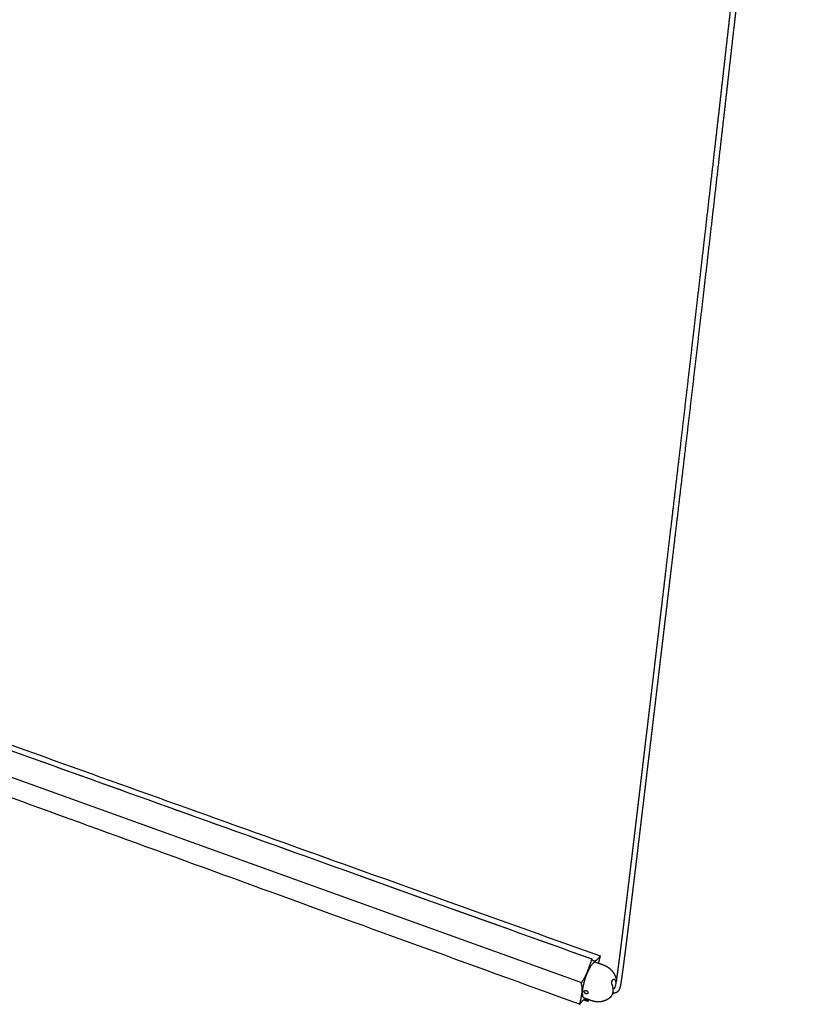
# Model space of a CAD drawing. Header units: millimetres. Extents: x 1595 to 3188, y 3622 to 5415.
# Tile 13 of 15: x 2945 to 3182, y 4818 to 5117. Entities that reach past the tile are written whole.
import ezdxf

# ---------------------------------------------------------------- set-up
doc = ezdxf.new("R2010")
doc.units = ezdxf.units.MM
doc.layers.add('Layer 01', color=7, linetype='Continuous')
doc.layers.add('Make2D$Visible$Curvas', color=7, linetype='Continuous')

msp = doc.modelspace()

# ---------------------------------------------------------------- linework, layer by layer
at = {"layer": 'Layer 01'}
msp.add_line((2752.5, 4955.47), (3114.74, 4825.06), dxfattribs=at)
at = {"layer": 'Make2D$Visible$Curvas', "color": 7, "lineweight": -3}
for points, weights, degree, knots in [([(3124.78, 4823.39), (3124.79, 4823.4), (3124.79, 4823.4), (3124.79, 4823.41), (3124.8, 4823.42), (3124.81, 4823.43), (3124.81, 4823.44), (3124.82, 4823.45), (3124.83, 4823.46), (3124.83, 4823.47), (3124.84, 4823.49), (3124.85, 4823.5), (3124.86, 4823.51), (3124.86, 4823.53), (3124.87, 4823.54), (3124.88, 4823.56), (3124.89, 4823.58), (3124.89, 4823.59), (3124.9, 4823.61), (3124.91, 4823.63), (3124.92, 4823.64), (3124.93, 4823.66), (3124.93, 4823.67), (3124.93, 4823.68), (3124.94, 4823.69), (3124.94, 4823.7), (3124.95, 4823.71), (3124.95, 4823.72), (3124.96, 4823.73), (3124.96, 4823.74), (3124.96, 4823.75), (3124.97, 4823.76), (3124.97, 4823.76), (3124.97, 4823.77), (3124.98, 4823.78), (3124.98, 4823.79), (3124.98, 4823.8), (3124.99, 4823.81), (3124.99, 4823.82), (3124.99, 4823.83), (3125, 4823.85), (3125.01, 4823.88), (3125.02, 4823.91), (3125.02, 4823.92), (3125.03, 4823.94), (3125.03, 4823.95), (3125.04, 4823.97), (3125.04, 4823.99), (3125.05, 4824.01), (3125.05, 4824.03), (3125.06, 4824.05), (3125.06, 4824.08), (3125.07, 4824.1), (3125.07, 4824.13), (3125.08, 4824.15), (3125.09, 4824.18), (3125.09, 4824.21), (3125.1, 4824.24), (3125.11, 4824.27), (3125.11, 4824.3), (3125.12, 4824.33), (3125.13, 4824.37), (3125.13, 4824.41), (3125.14, 4824.44), (3125.15, 4824.48), (3125.16, 4824.52), (3125.16, 4824.56), (3125.17, 4824.61), (3125.18, 4824.65), (3125.19, 4824.7), (3125.2, 4824.75), (3125.21, 4824.8), (3125.21, 4824.85), (3125.22, 4824.9), (3125.23, 4824.96), (3125.24, 4825.01), (3125.25, 4825.07), (3125.26, 4825.13), (3125.27, 4825.19), (3125.28, 4825.26), (3125.29, 4825.33), (3125.3, 4825.39), (3125.32, 4825.46), (3125.33, 4825.54), (3125.34, 4825.61), (3125.35, 4825.68), (3125.36, 4825.76), (3125.37, 4825.84), (3125.39, 4825.92), (3125.4, 4826.01), (3125.41, 4826.09), (3125.44, 4826.28), (3125.47, 4826.47), (3125.5, 4826.66), (3125.53, 4826.87), (3125.56, 4827.09), (3125.59, 4827.31), (3125.62, 4827.55), (3125.66, 4827.8), (3125.69, 4828.05), (3125.73, 4828.33), (3125.77, 4828.61), (3125.8, 4828.89), (3125.85, 4829.21), (3125.89, 4829.52), (3125.93, 4829.84), (3125.98, 4830.19), (3126.02, 4830.55), (3126.07, 4830.9), (3126.12, 4831.3), (3126.17, 4831.69), (3126.22, 4832.08), (3126.28, 4832.52), (3126.34, 4832.96), (3126.39, 4833.39), (3126.45, 4833.87), (3126.51, 4834.36), (3126.57, 4834.84), (3126.64, 4835.37), (3126.71, 4835.89), (3126.77, 4836.42), (3126.85, 4837), (3126.92, 4837.58), (3126.99, 4838.16), (3127.07, 4838.79), (3127.15, 4839.42), (3127.23, 4840.05), (3127.31, 4840.73), (3127.39, 4841.42), (3127.48, 4842.1), (3127.57, 4842.85), (3127.66, 4843.59), (3127.75, 4844.33), (3127.85, 4845.13), (3127.95, 4845.94), (3128.05, 4846.74), (3128.15, 4847.6), (3128.26, 4848.47), (3128.36, 4849.33), (3128.47, 4850.26), (3128.59, 4851.19), (3128.7, 4852.12), (3128.82, 4853.12), (3128.94, 4854.12), (3129.06, 4855.11), (3129.19, 4856.18), (3129.32, 4857.25), (3129.45, 4858.32), (3129.59, 4859.46), (3129.72, 4860.6), (3129.86, 4861.75), (3130.01, 4862.97), (3130.15, 4864.18), (3130.3, 4865.4), (3130.45, 4866.7), (3130.61, 4868), (3130.77, 4869.3), (3130.93, 4870.68), (3131.1, 4872.06), (3131.26, 4873.44), (3131.44, 4874.91), (3131.61, 4876.38), (3131.79, 4877.85), (3131.97, 4879.4), (3132.16, 4880.96), (3132.34, 4882.52), (3132.54, 4884.16), (3132.74, 4885.81), (3132.93, 4887.47), (3133.14, 4889.21), (3133.35, 4890.95), (3133.55, 4892.7), (3133.77, 4894.55), (3133.99, 4896.39), (3134.21, 4898.24), (3134.44, 4900.19), (3134.67, 4902.13), (3134.91, 4904.09), (3135.15, 4906.14), (3135.39, 4908.2), (3135.64, 4910.26), (3135.89, 4912.42), (3136.15, 4914.59), (3136.41, 4916.76), (3136.67, 4918.99), (3136.94, 4921.23), (3137.2, 4923.47), (3137.48, 4925.79), (3137.75, 4928.11), (3138.02, 4930.43), (3138.31, 4932.86), (3138.6, 4935.28), (3138.88, 4937.72), (3139.18, 4940.25), (3139.48, 4942.78), (3139.78, 4945.32), (3140.09, 4947.95), (3140.4, 4950.58), (3140.71, 4953.22), (3141.36, 4958.77), (3142.02, 4964.34), (3142.68, 4969.94), (3143.37, 4975.87), (3144.07, 4981.83), (3144.77, 4987.82), (3145.5, 4994.12), (3146.24, 5000.45), (3146.98, 5006.82), (3148.55, 5020.37), (3150.14, 5034.07), (3151.73, 5047.93), (3152.57, 5055.23), (3153.41, 5062.56), (3154.25, 5069.94), (3155.12, 5077.53), (3155.99, 5085.16), (3156.86, 5092.84), (3157.75, 5100.69), (3158.64, 5108.6), (3159.53, 5116.55), (3159.98, 5120.59), (3160.44, 5124.63), (3160.89, 5128.69), (3161.35, 5132.78), (3161.81, 5136.89), (3162.27, 5141.01), (3162.73, 5145.15), (3163.19, 5149.31), (3163.66, 5153.49), (3164.12, 5157.69), (3164.59, 5161.9), (3165.05, 5166.12), (3165.52, 5170.37), (3165.99, 5174.63), (3166.46, 5178.91), (3166.93, 5183.2), (3167.4, 5187.5), (3167.87, 5191.82), (3168.35, 5196.15), (3168.82, 5200.49), (3169.29, 5204.85), (3169.76, 5209.21), (3170.24, 5213.59), (3170.71, 5217.99), (3171.19, 5222.38), (3171.66, 5226.8), (3172.14, 5231.22), (3172.61, 5235.64), (3173.08, 5240.08), (3173.56, 5244.53), (3174.03, 5248.98), (3174.5, 5253.44), (3174.98, 5257.91), (3175.45, 5262.37), (3175.92, 5266.85), (3176.39, 5271.34), (3176.86, 5275.81), (3177.33, 5280.3), (3177.8, 5284.8), (3178.26, 5289.28), (3178.73, 5293.77), (3179.19, 5298.28), (3179.64, 5302.64), (3180.09, 5307.02), (3180.54, 5311.41)], [3039.52556687, 3039.5066831, 3039.48789789, 3039.46929866, 3039.43066983, 3039.39273648, 3039.35555457, 3039.31649523, 3039.27787795, 3039.2402296, 3039.20062737, 3039.16186239, 3039.12367986, 3039.08349817, 3039.04410585, 3039.00518893, 3038.96433137, 3038.92365598, 3038.8840635, 3038.84234799, 3038.80145611, 3038.76090628, 3038.73995098, 3038.71920567, 3038.69862106, 3038.67824793, 3038.65649906, 3038.63526265, 3038.613725, 3038.59241336, 3038.56979159, 3038.54688411, 3038.52384663, 3038.50049137, 3038.47593802, 3038.4513596, 3038.42686542, 3038.4004494, 3038.37450401, 3038.34871455, 3038.28772322, 3038.23038608, 3038.17319713, 3038.13949039, 3038.10542723, 3038.07288782, 3038.03587666, 3038.00027336, 3037.96450796, 3037.92443919, 3037.88437054, 3037.84536421, 3037.80120961, 3037.7573644, 3037.714332, 3037.66612811, 3037.61844733, 3037.57128559, 3037.51855259, 3037.46634464, 3037.41457233, 3037.35708905, 3037.30004457, 3037.24341239, 3037.18063531, 3037.11826776, 3037.05629614, 3036.98754674, 3036.91920296, 3036.85119132, 3036.7764485, 3036.70202408, 3036.62789059, 3036.54680429, 3036.46600712, 3036.38548033, 3036.29754571, 3036.20988275, 3036.12245582, 3036.02734047, 3035.93247556, 3035.83785638, 3035.73482938, 3035.63204758, 3035.52946472, 3035.41872256, 3035.30815887, 3035.19776787, 3035.0785327, 3034.9595128, 3034.84068603, 3034.57486427, 3034.30977439, 3034.04525946, 3033.74175777, 3033.438851, 3033.13642971, 3032.79144115, 3032.447041, 3032.10311607, 3031.71385124, 3031.32506692, 3030.93666503, 3030.50031618, 3030.06439272, 3029.62880844, 3029.14206225, 3028.65575082, 3028.16979751, 3027.62930322, 3027.08917265, 3026.54933162, 3025.952955, 3025.35688988, 3024.76107489, 3024.1049112, 3023.4490852, 3022.79353748, 3022.07503731, 3021.35681477, 3020.63881735, 3019.85469622, 3019.07085121, 3018.28723378, 3017.43476058, 3016.58250869, 3015.73043367, 3014.80653167, 3013.88288694, 3012.95945942, 3011.96044918, 3010.96168531, 3009.96312986, 3008.88678392, 3007.81060929, 3006.73457157, 3005.57772701, 3004.4210771, 3003.26459008, 3002.02394944, 3000.78351398, 2999.54325421, 2998.21569937, 2996.88833055, 2995.56112029, 2994.14388072, 2992.72679717, 2991.30984419, 2989.79990867, 2988.29012877, 2986.78048086, 2985.17473783, 2983.56914538, 2981.96368145, 2980.25916372, 2978.55478306, 2976.85051887, 2975.04420016, 2973.23801666, 2971.43194911, 2969.52071527, 2967.60961782, 2965.69863875, 2963.67948613, 2961.66045148, 2959.64151787, 2957.51150072, 2955.38160915, 2953.25182732, 2951.00767652, 2948.76364335, 2946.51971287, 2944.15875835, 2941.79789646, 2939.43711324, 2936.95608038, 2934.47517243, 2931.994376, 2929.39022157, 2926.78614098, 2924.18212269, 2921.4523072, 2918.72258998, 2915.99295577, 2913.19444622, 2910.39605136, 2907.5977846, 2904.70943806, 2901.82117321, 2898.93301345, 2895.93047592, 2892.92807295, 2889.92582271, 2886.81394023, 2883.70221486, 2880.59066385, 2877.37419844, 2874.15792641, 2870.94186451, 2864.21367598, 2857.4864225, 2850.76022532, 2843.67087616, 2836.58268116, 2829.49575853, 2822.08373548, 2814.6731037, 2807.26398518, 2791.62112504, 2775.98502723, 2760.35683475, 2752.20630977, 2744.05791808, 2735.91183616, 2727.59169676, 2719.27399449, 2710.9589347, 2702.50745308, 2694.05863585, 2685.61272639, 2681.35058158, 2677.08921006, 2672.82864691, 2668.54773792, 2664.26761755, 2659.98832321, 2655.69428686, 2651.40104027, 2647.10862434, 2642.80562634, 2638.50355462, 2634.20245402, 2629.89489855, 2625.58827027, 2621.28261774, 2616.97624524, 2612.67081175, 2608.3663704, 2604.06545329, 2599.7655659, 2595.46676626, 2591.17613404, 2586.88657921, 2582.59816511, 2578.32261434, 2574.04817515, 2569.77491651, 2565.5193831, 2561.26504881, 2557.01198928, 2552.78080343, 2548.55086087, 2544.32224403, 2540.12086939, 2535.92078359, 2531.72207683, 2527.55475159, 2523.3888172, 2519.22437253, 2515.0960723, 2510.96920837, 2506.84388877, 2502.86531534, 2498.88818117, 2494.91259603], 3, [0, 0, 0, 0, 0.069248, 0.069248, 0.069248, 0.213018, 0.213018, 0.213018, 0.364445, 0.364445, 0.364445, 0.523004, 0.523004, 0.523004, 0.689829, 0.689829, 0.689829, 0.866059, 0.866059, 0.866059, 1.050436, 1.050436, 1.050436, 1.145875, 1.145875, 1.145875, 1.242003, 1.242003, 1.242003, 1.336493, 1.336493, 1.336493, 1.43328, 1.43328, 1.43328, 1.535287, 1.535287, 1.535287, 1.645053, 1.645053, 1.645053, 1.902531, 1.902531, 1.902531, 2.057912, 2.057912, 2.057912, 2.230997, 2.230997, 2.230997, 2.427668, 2.427668, 2.427668, 2.649604, 2.649604, 2.649604, 2.897406, 2.897406, 2.897406, 3.174042, 3.174042, 3.174042, 3.48084, 3.48084, 3.48084, 3.820526, 3.820526, 3.820526, 4.196831, 4.196831, 4.196831, 4.610083, 4.610083, 4.610083, 5.061965, 5.061965, 5.061965, 5.555266, 5.555266, 5.555266, 6.091728, 6.091728, 6.091728, 6.675584, 6.675584, 6.675584, 7.305838, 7.305838, 7.305838, 7.986495, 7.986495, 7.986495, 9.508648, 9.508648, 9.508648, 11.254978, 11.254978, 11.254978, 13.246824, 13.246824, 13.246824, 15.500914, 15.500914, 15.500914, 18.033301, 18.033301, 18.033301, 20.862927, 20.862927, 20.862927, 24.009851, 24.009851, 24.009851, 27.486442, 27.486442, 27.486442, 31.315111, 31.315111, 31.315111, 35.511293, 35.511293, 35.511293, 40.093907, 40.093907, 40.093907, 45.079282, 45.079282, 45.079282, 50.484934, 50.484934, 50.484934, 56.332725, 56.332725, 56.332725, 62.636113, 62.636113, 62.636113, 69.413085, 69.413085, 69.413085, 76.683074, 76.683074, 76.683074, 84.464561, 84.464561, 84.464561, 92.77388, 92.77388, 92.77388, 101.628541, 101.628541, 101.628541, 111.046844, 111.046844, 111.046844, 121.046264, 121.046264, 121.046264, 131.644508, 131.644508, 131.644508, 142.859848, 142.859848, 142.859848, 154.71004, 154.71004, 154.71004, 167.212234, 167.212234, 167.212234, 180.385724, 180.385724, 180.385724, 194.246293, 194.246293, 194.246293, 208.81284, 208.81284, 208.81284, 224.103728, 224.103728, 224.103728, 240.133444, 240.133444, 240.133444, 256.567422, 256.567422, 256.567422, 273.530336, 273.530336, 273.530336, 291.16513, 291.16513, 291.16513, 309.443928, 309.443928, 309.443928, 328.33909, 328.33909, 328.33909, 367.868805, 367.868805, 367.868805, 409.532717, 409.532717, 409.532717, 453.107962, 453.107962, 453.107962, 545.108381, 545.108381, 545.108381, 593.089135, 593.089135, 593.089135, 642.095043, 642.095043, 642.095043, 691.905076, 691.905076, 691.905076, 717.041187, 717.041187, 717.041187, 742.2972, 742.2972, 742.2972, 767.640485, 767.640485, 767.640485, 793.046211, 793.046211, 793.046211, 818.489746, 818.489746, 818.489746, 843.937697, 843.937697, 843.937697, 869.364943, 869.364943, 869.364943, 894.743794, 894.743794, 894.743794, 920.046581, 920.046581, 920.046581, 945.244414, 945.244414, 945.244414, 970.312569, 970.312569, 970.312569, 995.219338, 995.219338, 995.219338, 1019.939953, 1019.939953, 1019.939953, 1044.445948, 1044.445948, 1044.445948, 1068.080256, 1068.080256, 1068.080256, 1068.080256]), ([(3182.19, 5310.82), (3181.75, 5306.58), (3181.32, 5302.36), (3180.88, 5298.14), (3180.41, 5293.63), (3179.94, 5289.14), (3179.47, 5284.66), (3179, 5280.16), (3178.53, 5275.67), (3178.06, 5271.2), (3177.58, 5266.7), (3177.11, 5262.23), (3176.64, 5257.76), (3176.16, 5253.29), (3175.68, 5248.83), (3175.21, 5244.38), (3174.73, 5239.93), (3174.26, 5235.49), (3173.78, 5231.07), (3173.3, 5226.64), (3172.82, 5222.23), (3172.35, 5217.83), (3171.87, 5213.44), (3171.39, 5209.06), (3170.92, 5204.69), (3170.44, 5200.33), (3169.97, 5195.99), (3169.49, 5191.66), (3169.02, 5187.34), (3168.54, 5183.03), (3168.07, 5178.74), (3167.6, 5174.47), (3167.12, 5170.21), (3166.65, 5165.96), (3166.18, 5161.73), (3165.72, 5157.52), (3165.25, 5153.32), (3164.78, 5149.15), (3164.32, 5144.99), (3163.85, 5140.84), (3163.39, 5136.72), (3162.93, 5132.61), (3162.47, 5128.52), (3162.01, 5124.46), (3161.56, 5120.41), (3161.1, 5116.38), (3160.2, 5108.42), (3159.3, 5100.52), (3158.41, 5092.66), (3157.53, 5084.98), (3156.66, 5077.35), (3155.79, 5069.77), (3154.94, 5062.38), (3154.1, 5055.05), (3153.26, 5047.75), (3151.66, 5033.89), (3150.06, 5020.18), (3148.48, 5006.63), (3147.74, 5000.26), (3146.99, 4993.93), (3146.25, 4987.63), (3145.55, 4981.64), (3144.85, 4975.68), (3144.15, 4969.75), (3143.49, 4964.15), (3142.83, 4958.58), (3142.18, 4953.03), (3141.86, 4950.39), (3141.55, 4947.75), (3141.24, 4945.12), (3140.94, 4942.58), (3140.64, 4940.05), (3140.34, 4937.52), (3140.05, 4935.09), (3139.76, 4932.66), (3139.47, 4930.24), (3139.2, 4927.91), (3138.92, 4925.59), (3138.65, 4923.27), (3138.38, 4921.03), (3138.11, 4918.8), (3137.85, 4916.57), (3137.59, 4914.39), (3137.33, 4912.23), (3137.07, 4910.06), (3136.83, 4908), (3136.58, 4905.94), (3136.34, 4903.89), (3136.11, 4901.94), (3135.87, 4899.99), (3135.64, 4898.04), (3135.42, 4896.19), (3135.2, 4894.35), (3134.98, 4892.5), (3134.77, 4890.76), (3134.56, 4889.01), (3134.35, 4887.27), (3134.16, 4885.61), (3133.96, 4883.97), (3133.76, 4882.32), (3133.58, 4880.76), (3133.39, 4879.2), (3133.2, 4877.65), (3133.03, 4876.18), (3132.85, 4874.71), (3132.67, 4873.24), (3132.51, 4871.86), (3132.34, 4870.48), (3132.18, 4869.1), (3132.02, 4867.8), (3131.86, 4866.5), (3131.71, 4865.2), (3131.56, 4863.98), (3131.41, 4862.76), (3131.27, 4861.55), (3131.13, 4860.4), (3130.99, 4859.26), (3130.85, 4858.12), (3130.72, 4857.05), (3130.59, 4855.98), (3130.46, 4854.91), (3130.34, 4853.91), (3130.22, 4852.91), (3130.1, 4851.92), (3129.99, 4850.99), (3129.87, 4850.06), (3129.76, 4849.13), (3129.65, 4848.26), (3129.55, 4847.4), (3129.44, 4846.53), (3129.34, 4845.73), (3129.24, 4844.93), (3129.15, 4844.13), (3129.05, 4843.38), (3128.96, 4842.64), (3128.87, 4841.9), (3128.79, 4841.21), (3128.7, 4840.53), (3128.62, 4839.84), (3128.54, 4839.21), (3128.46, 4838.58), (3128.38, 4837.95), (3128.31, 4837.37), (3128.24, 4836.79), (3128.16, 4836.21), (3128.1, 4835.68), (3128.03, 4835.15), (3127.96, 4834.63), (3127.9, 4834.14), (3127.84, 4833.66), (3127.78, 4833.18), (3127.72, 4832.74), (3127.67, 4832.31), (3127.61, 4831.87), (3127.56, 4831.47), (3127.51, 4831.08), (3127.45, 4830.68), (3127.41, 4830.33), (3127.36, 4829.97), (3127.31, 4829.62), (3127.27, 4829.3), (3127.23, 4828.98), (3127.19, 4828.67), (3127.15, 4828.39), (3127.11, 4828.1), (3127.07, 4827.82), (3127.04, 4827.57), (3127, 4827.32), (3126.97, 4827.07), (3126.94, 4826.86), (3126.91, 4826.64), (3126.87, 4826.42), (3126.85, 4826.23), (3126.82, 4826.04), (3126.79, 4825.85), (3126.78, 4825.76), (3126.76, 4825.68), (3126.75, 4825.59), (3126.74, 4825.51), (3126.73, 4825.43), (3126.71, 4825.35), (3126.7, 4825.28), (3126.69, 4825.21), (3126.68, 4825.14), (3126.67, 4825.07), (3126.66, 4825), (3126.65, 4824.93), (3126.64, 4824.87), (3126.63, 4824.81), (3126.62, 4824.75), (3126.61, 4824.69), (3126.6, 4824.63), (3126.59, 4824.57), (3126.58, 4824.52), (3126.57, 4824.47), (3126.56, 4824.42), (3126.55, 4824.37), (3126.54, 4824.32), (3126.53, 4824.27), (3126.52, 4824.23), (3126.51, 4824.18), (3126.51, 4824.14), (3126.5, 4824.1), (3126.49, 4824.06), (3126.48, 4824.02), (3126.47, 4823.98), (3126.47, 4823.94), (3126.46, 4823.91), (3126.45, 4823.87), (3126.44, 4823.84), (3126.44, 4823.81), (3126.43, 4823.77), (3126.42, 4823.74), (3126.41, 4823.71), (3126.41, 4823.68), (3126.4, 4823.66), (3126.39, 4823.63), (3126.39, 4823.6), (3126.38, 4823.57), (3126.37, 4823.55), (3126.37, 4823.52), (3126.36, 4823.5), (3126.35, 4823.48), (3126.34, 4823.43), (3126.33, 4823.39), (3126.31, 4823.35), (3126.3, 4823.33), (3126.3, 4823.31), (3126.29, 4823.29), (3126.28, 4823.27), (3126.28, 4823.25), (3126.27, 4823.23), (3126.26, 4823.22), (3126.26, 4823.2), (3126.25, 4823.18), (3126.24, 4823.17), (3126.24, 4823.15), (3126.23, 4823.14), (3126.23, 4823.13), (3126.22, 4823.11), (3126.21, 4823.1), (3126.21, 4823.09), (3126.2, 4823.07), (3126.2, 4823.06), (3126.19, 4823.04), (3126.17, 4823.01), (3126.16, 4822.98), (3126.15, 4822.96), (3126.14, 4822.93), (3126.12, 4822.91), (3126.11, 4822.88), (3126.1, 4822.86), (3126.09, 4822.83), (3126.07, 4822.81), (3126.06, 4822.78), (3126.04, 4822.76), (3126.03, 4822.73), (3126.02, 4822.71), (3126, 4822.68), (3125.99, 4822.66), (3125.97, 4822.63), (3125.95, 4822.61), (3125.95, 4822.6), (3125.94, 4822.58), (3125.93, 4822.57)], [2494.88993285, 2498.72928346, 2502.57008267, 2506.41223201, 2510.53765342, 2514.66462698, 2518.79304502, 2522.95757968, 2527.12361126, 2531.29104119, 2535.48982722, 2539.68999878, 2543.89146613, 2548.12015243, 2552.3501706, 2556.58143829, 2560.83455836, 2565.08895869, 2569.34456404, 2573.6178751, 2577.89237186, 2582.16798552, 2586.45644458, 2590.74604909, 2595.03673596, 2599.33557377, 2603.63550372, 2607.93646797, 2612.24094129, 2616.54641073, 2620.85282348, 2625.15850228, 2629.46516068, 2633.7727501, 2638.07387177, 2642.37596803, 2646.67899429, 2650.97142661, 2655.26469277, 2659.5587521, 2663.83805847, 2668.11819395, 2672.39912114, 2676.65969234, 2680.92107475, 2685.18323354, 2693.62914408, 2702.07797206, 2710.52947478, 2718.84452439, 2727.162225, 2735.48237204, 2743.62843448, 2751.77681462, 2759.92733661, 2775.55545644, 2791.19150889, 2806.83435443, 2814.24343615, 2821.6540389, 2829.06604117, 2836.15292381, 2843.24108771, 2850.33041511, 2857.05657042, 2863.78379286, 2870.51196165, 2873.7280053, 2876.94426249, 2880.16071658, 2883.2722499, 2886.38396142, 2889.49583396, 2892.49806713, 2895.50045737, 2898.50298656, 2901.39112965, 2904.27938388, 2907.16772595, 2909.96597954, 2912.76436466, 2915.56286792, 2918.29249752, 2921.02220559, 2923.75200743, 2926.35601845, 2928.960088, 2931.56422751, 2934.04501617, 2936.52591176, 2939.00692765, 2941.36770188, 2943.72854972, 2946.0894851, 2948.33340541, 2950.57742275, 2952.82155194, 2954.95132224, 2957.08119587, 2959.21118863, 2961.23010921, 2963.24912363, 2965.26824871, 2967.17921307, 2969.09028765, 2971.00149038, 2972.80754135, 2974.61369901, 2976.41998253, 2978.12422805, 2979.82857951, 2981.53305741, 2983.13850032, 2984.74405974, 2986.34975762, 2987.85938189, 2989.36912437, 2990.87900864, 2992.29593501, 2993.71297615, 2995.1301574, 2996.45733771, 2997.78465843, 2999.11214679, 3000.35237286, 3001.59275354, 3002.83331823, 3003.98976732, 3005.14635481, 3006.30311243, 3007.37910749, 3008.45521064, 3009.53145647, 3010.52996366, 3011.52864627, 3012.52754106, 3013.45091418, 3014.37446468, 3015.29823337, 3016.15024716, 3017.00239087, 3017.85470871, 3018.63825659, 3019.4219767, 3020.20591672, 3020.92383579, 3021.64191216, 3022.36019936, 3023.01565791, 3023.67131546, 3024.32722834, 3024.92294283, 3025.51880637, 3026.11488524, 3026.65461209, 3027.19451027, 3027.73464738, 3028.22047051, 3028.7065017, 3029.19281992, 3029.6282581, 3030.06384811, 3030.49967728, 3030.88791357, 3031.27629665, 3031.66492295, 3032.00865946, 3032.35257806, 3032.69678134, 3032.99899449, 3033.3012966, 3033.60382049, 3033.86810622, 3034.13247082, 3034.39703823, 3034.51559802, 3034.63419163, 3034.75283704, 3034.862922, 3034.97298718, 3035.08306725, 3035.1853138, 3035.28757492, 3035.38984851, 3035.48409495, 3035.57833343, 3035.67260589, 3035.75962775, 3035.84661485, 3035.93358322, 3036.01365424, 3036.09366983, 3036.17366628, 3036.24730347, 3036.32084524, 3036.3943273, 3036.46177399, 3036.5291551, 3036.59646583, 3036.65781313, 3036.71903791, 3036.78020376, 3036.83616081, 3036.89191726, 3036.94753953, 3036.99853575, 3037.04933482, 3037.09995204, 3037.14625247, 3037.19225727, 3037.23809159, 3037.28023737, 3037.32205247, 3037.3635713, 3037.40152404, 3037.43929385, 3037.47678222, 3037.51117304, 3037.54429104, 3037.57807321, 3037.60923939, 3037.64083351, 3037.67145355, 3037.72595288, 3037.77813937, 3037.83111509, 3037.85471756, 3037.87821493, 3037.90157567, 3037.92349569, 3037.94569313, 3037.96789396, 3037.98849304, 3038.00969151, 3038.03097811, 3038.05055085, 3038.07099506, 3038.09191335, 3038.1116554, 3038.13118066, 3038.15191585, 3038.17207779, 3038.19207781, 3038.21192218, 3038.25133563, 3038.29015445, 3038.32898937, 3038.36739879, 3038.40574748, 3038.4435162, 3038.48090476, 3038.5177222, 3038.5545384, 3038.59114099, 3038.62707687, 3038.66296422, 3038.69888267, 3038.73455073, 3038.76980321, 3038.805093, 3038.83985519, 3038.87440063, 3038.88971376, 3038.90549243, 3038.9217048], 3, [162.188777, 162.188777, 162.188777, 162.188777, 185.014203, 185.014203, 185.014203, 209.522471, 209.522471, 209.522471, 234.245228, 234.245228, 234.245228, 259.15402, 259.15402, 259.15402, 284.224088, 284.224088, 284.224088, 309.423732, 309.423732, 309.423732, 334.728234, 334.728234, 334.728234, 360.108712, 360.108712, 360.108712, 385.537503, 385.537503, 385.537503, 410.986921, 410.986921, 410.986921, 436.431852, 436.431852, 436.431852, 461.838905, 461.838905, 461.838905, 487.183454, 487.183454, 487.183454, 512.440671, 512.440671, 512.440671, 537.577928, 537.577928, 537.577928, 587.390094, 587.390094, 587.390094, 636.397937, 636.397937, 636.397937, 684.380445, 684.380445, 684.380445, 776.383872, 776.383872, 776.383872, 819.960383, 819.960383, 819.960383, 861.625402, 861.625402, 861.625402, 901.156062, 901.156062, 901.156062, 920.051632, 920.051632, 920.051632, 938.33079, 938.33079, 938.33079, 955.965895, 955.965895, 955.965895, 972.929066, 972.929066, 972.929066, 989.363247, 989.363247, 989.363247, 1005.393169, 1005.393169, 1005.393169, 1020.684283, 1020.684283, 1020.684283, 1035.251077, 1035.251077, 1035.251077, 1049.111917, 1049.111917, 1049.111917, 1062.285703, 1062.285703, 1062.285703, 1074.788223, 1074.788223, 1074.788223, 1086.638773, 1086.638773, 1086.638773, 1097.854508, 1097.854508, 1097.854508, 1108.453189, 1108.453189, 1108.453189, 1118.453093, 1118.453093, 1118.453093, 1127.871933, 1127.871933, 1127.871933, 1136.727191, 1136.727191, 1136.727191, 1145.037177, 1145.037177, 1145.037177, 1152.81941, 1152.81941, 1152.81941, 1160.090235, 1160.090235, 1160.090235, 1166.868149, 1166.868149, 1166.868149, 1173.172601, 1173.172601, 1173.172601, 1179.021599, 1179.021599, 1179.021599, 1184.428624, 1184.428624, 1184.428624, 1189.415568, 1189.415568, 1189.415568, 1193.999983, 1193.999983, 1193.999983, 1198.198246, 1198.198246, 1198.198246, 1202.029328, 1202.029328, 1202.029328, 1205.508734, 1205.508734, 1205.508734, 1208.658967, 1208.658967, 1208.658967, 1211.492502, 1211.492502, 1211.492502, 1214.029546, 1214.029546, 1214.029546, 1216.28923, 1216.28923, 1216.28923, 1218.287851, 1218.287851, 1218.287851, 1220.042457, 1220.042457, 1220.042457, 1221.574848, 1221.574848, 1221.574848, 1222.261523, 1222.261523, 1222.261523, 1222.898515, 1222.898515, 1222.898515, 1223.489961, 1223.489961, 1223.489961, 1224.034948, 1224.034948, 1224.034948, 1224.537883, 1224.537883, 1224.537883, 1225.000674, 1225.000674, 1225.000674, 1225.426332, 1225.426332, 1225.426332, 1225.816766, 1225.816766, 1225.816766, 1226.172483, 1226.172483, 1226.172483, 1226.497559, 1226.497559, 1226.497559, 1226.79509, 1226.79509, 1226.79509, 1227.066691, 1227.066691, 1227.066691, 1227.315764, 1227.315764, 1227.315764, 1227.542989, 1227.542989, 1227.542989, 1227.749964, 1227.749964, 1227.749964, 1227.943231, 1227.943231, 1227.943231, 1228.283383, 1228.283383, 1228.283383, 1228.435842, 1228.435842, 1228.435842, 1228.578836, 1228.578836, 1228.578836, 1228.711757, 1228.711757, 1228.711757, 1228.834143, 1228.834143, 1228.834143, 1228.948214, 1228.948214, 1228.948214, 1229.060059, 1229.060059, 1229.060059, 1229.28166, 1229.28166, 1229.28166, 1229.501607, 1229.501607, 1229.501607, 1229.718615, 1229.718615, 1229.718615, 1229.9344, 1229.9344, 1229.9344, 1230.150806, 1230.150806, 1230.150806, 1230.367187, 1230.367187, 1230.367187, 1230.466198, 1230.466198, 1230.466198, 1230.466198]), ([(3119.08, 4831.19), (3118.14, 4831.53), (3116.68, 4828.45), (3115.23, 4825.36), (3115, 4822.52)], [3048.83501235, 2551.04754473, 3038.56984751, 2545.00660383, 3038.70361387], 2, [9.62499, 9.62499, 9.62499, 22.876653, 22.876653, 36.128316, 36.128316, 36.128316]), ([(3117.87, 4832.21), (3117.84, 4832.22), (3117.8, 4832.14), (3117.75, 4832.06), (3117.72, 4831.95)], [3039.23368906, 2742.83513423, 3038.86284594, 2742.54977886, 3038.71860031], 2, [-0.8903326, -0.8903326, -0.8903326, -0.4451663, -0.4451663, 0, 0, 0]), ([(3121.45, 4830.34), (3121.95, 4830.16), (3122.43, 4829.91), (3122.86, 4829.6), (3123.34, 4829.27), (3123.76, 4828.86), (3124.11, 4828.4), (3124.31, 4828.15), (3124.49, 4827.88), (3124.81, 4827.29), (3124.95, 4826.96), (3125.06, 4826.63), (3125.18, 4826.25), (3125.27, 4825.86), (3125.32, 4825.47)], [3046.56169567, 3046.37032707, 3046.1600363, 3045.93682606, 3045.69515446, 3045.44094358, 3045.18268809, 3045.03926088, 3044.89529607, 3044.59596957, 3044.44141725, 3044.29055471, 3044.1204124, 3043.95625468, 3043.80054641], 3, [0, 0, 0, 0, 3.194375, 3.194375, 3.194375, 6.654651, 6.654651, 6.654651, 8.574498, 8.574498, 10.673119, 10.673119, 10.673119, 13.044139, 13.044139, 13.044139, 13.044139]), ([(3114.74, 4825.06), (3114.68, 4824.98), (3114.64, 4824.84), (3114.61, 4824.71), (3114.63, 4824.65)], [3032.39800591, 2625.9462075, 3032.19824638, 2625.97521385, 3032.44824638], 2, [-1.047198, -1.047198, -1.047198, -0.523599, -0.523599, 0, 0, 0]), ([(3124.04, 4824.34), (3124.02, 4824.39), (3124, 4824.44), (3123.97, 4824.56), (3123.96, 4824.62), (3123.94, 4824.74), (3123.93, 4824.8), (3123.93, 4824.92), (3123.92, 4824.99), (3123.93, 4825.17), (3123.94, 4825.3), (3123.99, 4825.46), (3124.01, 4825.51), (3124.05, 4825.61), (3124.07, 4825.65), (3124.1, 4825.68)], [3036.61497196, 3036.5796451, 3036.55261274, 3036.5148534, 3036.50417722, 3036.50039055, 3036.50706457, 3036.53824157, 3036.5629701, 3036.66267625, 3036.76563292, 3036.96520643, 3037.04035329, 3037.20024313, 3037.28558206, 3037.37663693], 3, [0, 0, 0, 0, 0.37557, 0.37557, 0.75114, 0.75114, 1.12671, 1.12671, 1.502279, 1.502279, 2.253419, 2.253419, 2.628989, 2.628989, 3.004559, 3.004559, 3.004559, 3.004559]), ([(3124.27, 4825.94), (3124.3, 4825.97), (3124.32, 4826), (3124.36, 4826.03), (3124.37, 4826.04), (3124.38, 4826.05)], [3038.05163693, 3038.14971809, 3038.25145411, 3038.39331342, 3038.43405329, 3038.47481496], 3, [0, 0, 0, 0, 0.3758382, 0.3758382, 0.5271614, 0.5271614, 0.5271614, 0.5271614]), ([(3124.31, 4823.26), (3124.32, 4823.26), (3124.32, 4823.26), (3124.32, 4823.26), (3124.34, 4823.26), (3124.36, 4823.26), (3124.38, 4823.26), (3124.4, 4823.26), (3124.42, 4823.25), (3124.43, 4823.25), (3124.45, 4823.25), (3124.47, 4823.25), (3124.48, 4823.25), (3124.5, 4823.25), (3124.51, 4823.26), (3124.53, 4823.26), (3124.54, 4823.26), (3124.55, 4823.26), (3124.56, 4823.26), (3124.57, 4823.26), (3124.58, 4823.26), (3124.59, 4823.26), (3124.6, 4823.27), (3124.61, 4823.27), (3124.62, 4823.27), (3124.62, 4823.27), (3124.63, 4823.27), (3124.64, 4823.27), (3124.64, 4823.28), (3124.65, 4823.28), (3124.65, 4823.28), (3124.66, 4823.28), (3124.66, 4823.28), (3124.67, 4823.28), (3124.67, 4823.28), (3124.67, 4823.28), (3124.67, 4823.28), (3124.67, 4823.28), (3124.67, 4823.28), (3124.67, 4823.29), (3124.68, 4823.29), (3124.68, 4823.29), (3124.68, 4823.29), (3124.69, 4823.29), (3124.69, 4823.29), (3124.69, 4823.3), (3124.69, 4823.3), (3124.7, 4823.3), (3124.7, 4823.3), (3124.7, 4823.31), (3124.71, 4823.31), (3124.71, 4823.31), (3124.71, 4823.31), (3124.72, 4823.32), (3124.72, 4823.32), (3124.73, 4823.32), (3124.73, 4823.33), (3124.73, 4823.33), (3124.74, 4823.34), (3124.74, 4823.34), (3124.75, 4823.35), (3124.75, 4823.35), (3124.76, 4823.36), (3124.76, 4823.37), (3124.77, 4823.37), (3124.77, 4823.38), (3124.78, 4823.39), (3124.78, 4823.39), (3124.78, 4823.39)], [3041.48935616, 3041.48498086, 3041.48060192, 3041.47622233, 3041.44290163, 3041.40881171, 3041.37408703, 3041.34163693, 3041.3089684, 3041.27479321, 3041.24294212, 3041.20947293, 3041.17592297, 3041.14416147, 3041.1120051, 3041.07881575, 3041.04767776, 3041.0159032, 3040.98325886, 3040.95215899, 3040.92035433, 3040.88797885, 3040.8569514, 3040.82550166, 3040.79353798, 3040.7624346, 3040.73131015, 3040.69945342, 3040.66811847, 3040.63663314, 3040.6047827, 3040.57846263, 3040.55214476, 3040.52561194, 3040.52255682, 3040.51971342, 3040.51440907, 3040.5117355, 3040.50906156, 3040.47702417, 3040.4450872, 3040.41296109, 3040.38086074, 3040.34701529, 3040.31489427, 3040.28138475, 3040.24812858, 3040.2148503, 3040.18084333, 3040.14710536, 3040.11346216, 3040.07892607, 3040.04488234, 3040.01070203, 3039.97548532, 3039.94041274, 3039.90594382, 3039.86961207, 3039.83455951, 3039.79903588, 3039.76257124, 3039.72575365, 3039.69038855, 3039.65291026, 3039.61681129, 3039.58064946, 3039.56213965, 3039.54374859, 3039.52556687], 3, [4.062859, 4.062859, 4.062859, 4.062859, 4.082794, 4.082794, 4.082794, 4.232993, 4.232993, 4.232993, 4.371939, 4.371939, 4.371939, 4.504185, 4.504185, 4.504185, 4.627392, 4.627392, 4.627392, 4.743299, 4.743299, 4.743299, 4.854049, 4.854049, 4.854049, 4.960002, 4.960002, 4.960002, 5.062535, 5.062535, 5.062535, 5.163868, 5.163868, 5.163868, 5.247505, 5.247505, 5.247505, 5.256144, 5.256144, 5.26492, 5.26492, 5.26492, 5.365858, 5.365858, 5.365858, 5.468503, 5.468503, 5.468503, 5.573667, 5.573667, 5.573667, 5.680702, 5.680702, 5.680702, 5.790427, 5.790427, 5.790427, 5.904261, 5.904261, 5.904261, 6.022665, 6.022665, 6.022665, 6.146885, 6.146885, 6.146885, 6.275827, 6.275827, 6.275827, 6.342504, 6.342504, 6.342504, 6.342504]), ([(3124.38, 4826.05), (3124.4, 4826.06), (3124.42, 4826.06), (3124.47, 4826.08), (3124.5, 4826.08), (3124.56, 4826.07), (3124.59, 4826.06), (3124.68, 4826.01), (3124.74, 4825.96), (3124.84, 4825.81), (3124.89, 4825.72), (3124.93, 4825.61)], [3038.47481496, 3038.53529216, 3038.59581732, 3038.75781655, 3038.85784206, 3039.04874945, 3039.14072846, 3039.40655524, 3039.55952571, 3039.81924335, 3039.91919885, 3039.98997196], 3, [0.527161, 0.527161, 0.527161, 0.527161, 0.751676, 0.751676, 1.127515, 1.127515, 1.503353, 1.503353, 2.255029, 2.255029, 3.006706, 3.006706, 3.006706, 3.006706]), ([(3115.56, 4822.32), (3115.56, 4822.35), (3115.57, 4822.38), (3115.59, 4822.44), (3115.6, 4822.46), (3115.62, 4822.49)], [3038.162348, 3038.1215423, 3038.07722309, 3037.98611441, 3037.93914546, 3037.89047448], 3, [0, 0, 0, 0, 0.2469029, 0.2469029, 0.4919669, 0.4919669, 0.4919669, 0.4919669]), ([(3116.64, 4821.75), (3116.64, 4821.75), (3116.64, 4821.75), (3116.61, 4821.7), (3116.56, 4821.67), (3116.45, 4821.62), (3116.39, 4821.61), (3116.25, 4821.62), (3116.18, 4821.63), (3116.03, 4821.69), (3115.95, 4821.72), (3115.82, 4821.82), (3115.76, 4821.87), (3115.66, 4821.99), (3115.62, 4822.06), (3115.57, 4822.19), (3115.56, 4822.26), (3115.56, 4822.32)], [3037.36558384, 3037.3666142, 3037.36764527, 3037.4755951, 3037.59225606, 3037.82056807, 3037.93361876, 3038.13688298, 3038.22612428, 3038.36905659, 3038.42015743, 3038.47880089, 3038.4856478, 3038.45674139, 3038.42066597, 3038.31477878, 3038.24394012, 3038.162348], 3, [0.489622, 0.489622, 0.489622, 0.489622, 0.494393, 0.494393, 0.988786, 0.988786, 1.483179, 1.483179, 1.977572, 1.977572, 2.471965, 2.471965, 2.966358, 2.966358, 3.460751, 3.460751, 3.955144, 3.955144, 3.955144, 3.955144]), ([(3115.62, 4822.49), (3115.62, 4822.49), (3115.62, 4822.49), (3115.66, 4822.54), (3115.7, 4822.58), (3115.82, 4822.63), (3115.89, 4822.65), (3116, 4822.65), (3116.03, 4822.64), (3116.11, 4822.63), (3116.14, 4822.62), (3116.26, 4822.58), (3116.33, 4822.54), (3116.46, 4822.44), (3116.52, 4822.38), (3116.61, 4822.25), (3116.65, 4822.18), (3116.69, 4822.04), (3116.7, 4821.97), (3116.7, 4821.91)], [3037.89047448, 3037.89010925, 3037.88974393, 3037.79125461, 3037.6894062, 3037.48515196, 3037.38637, 3037.24813262, 3037.20444396, 3037.12159701, 3037.08230715, 3036.97634754, 3036.9187202, 3036.84137209, 3036.82088362, 3036.82295499, 3036.84538667, 3036.93291904, 3036.99716013, 3037.07981624], 3, [0.491967, 0.491967, 0.491967, 0.491967, 0.493806, 0.493806, 0.987612, 0.987612, 1.481418, 1.481418, 1.728321, 1.728321, 1.975223, 1.975223, 2.469029, 2.469029, 2.962835, 2.962835, 3.456641, 3.456641, 3.950447, 3.950447, 3.950447, 3.950447]), ([(3123.54, 4820.62), (3123.47, 4820.55), (3123.4, 4820.49), (3122.93, 4820.11), (3122.5, 4819.84), (3122.04, 4819.64), (3122.01, 4819.63), (3121.99, 4819.62), (3121.96, 4819.61), (3121.58, 4819.45), (3121.18, 4819.33), (3120.39, 4819.19), (3120.01, 4819.16), (3119.62, 4819.17), (3119.3, 4819.18), (3118.97, 4819.22), (3118.38, 4819.34), (3118.11, 4819.42), (3117.85, 4819.51)], [3042.45517159, 3042.44889553, 3042.44375225, 3042.41906383, 3042.42913204, 3042.46968985, 3042.47205377, 3042.47452091, 3042.47709035, 3042.51316208, 3042.5693593, 3042.71492773, 3042.80140897, 3042.9027755, 3042.98751901, 3043.08233066, 3043.27490692, 3043.36997848, 3043.47063517], 3, [2.517354, 2.517354, 2.517354, 2.517354, 3.112678, 3.112678, 6.191391, 6.191391, 6.191391, 6.370588, 6.370588, 6.370588, 8.888515, 8.888515, 11.236414, 11.236414, 11.236414, 13.197889, 13.197889, 14.873856, 14.873856, 14.873856, 14.873856]), ([(3123.54, 4820.62), (3123.54, 4820.62), (3123.54, 4820.62), (3123.55, 4820.63), (3123.58, 4820.65), (3123.64, 4820.74), (3123.69, 4820.8), (3123.74, 4820.87)], [3042.45517159, 3042.44992725, 3042.44468262, 3042.19617165, 3041.96748238, 3041.54138152, 3041.35514784, 3041.19578354], 3, [1.487146, 1.487146, 1.487146, 1.487146, 1.503353, 1.503353, 2.255029, 2.255029, 3.006706, 3.006706, 3.006706, 3.006706]), ([(3124.41, 4821.85), (3124.39, 4821.82), (3124.37, 4821.79), (3124.31, 4821.72), (3124.27, 4821.67), (3124.16, 4821.52), (3124.09, 4821.42), (3124.03, 4821.32), (3124.02, 4821.32), (3124.02, 4821.31)], [3044.98597358, 3045.0081478, 3045.02625101, 3045.06237165, 3045.07361898, 3045.0717422, 3045.02256756, 3044.92228427, 3044.91997501, 3044.91763776], 3, [0.891471, 0.891471, 0.891471, 0.891471, 1.12671, 1.12671, 1.502279, 1.502279, 2.253419, 2.253419, 2.270902, 2.270902, 2.270902, 2.270902]), ([(3125.93, 4822.57), (3125.92, 4822.56), (3125.91, 4822.55), (3125.9, 4822.53), (3125.89, 4822.51), (3125.87, 4822.49), (3125.85, 4822.46), (3125.83, 4822.44), (3125.81, 4822.42), (3125.79, 4822.39), (3125.77, 4822.37), (3125.75, 4822.35), (3125.72, 4822.32), (3125.7, 4822.3), (3125.68, 4822.28), (3125.66, 4822.26), (3125.63, 4822.24), (3125.61, 4822.22), (3125.58, 4822.2), (3125.56, 4822.18), (3125.53, 4822.16), (3125.5, 4822.14), (3125.48, 4822.12), (3125.45, 4822.1), (3125.42, 4822.08), (3125.39, 4822.07), (3125.36, 4822.05), (3125.33, 4822.03), (3125.3, 4822.02), (3125.27, 4822.01), (3125.24, 4821.99), (3125.24, 4821.99), (3125.23, 4821.99), (3125.23, 4821.99), (3125.2, 4821.98), (3125.17, 4821.96), (3125.15, 4821.95), (3125.11, 4821.94), (3125.08, 4821.93), (3125.05, 4821.92), (3125.02, 4821.91), (3124.98, 4821.91), (3124.95, 4821.9), (3124.92, 4821.89), (3124.89, 4821.88), (3124.85, 4821.88), (3124.82, 4821.87), (3124.78, 4821.87), (3124.75, 4821.87), (3124.72, 4821.86), (3124.68, 4821.86), (3124.65, 4821.86), (3124.61, 4821.85), (3124.58, 4821.85), (3124.55, 4821.85), (3124.51, 4821.85), (3124.48, 4821.85), (3124.44, 4821.85), (3124.41, 4821.85), (3124.37, 4821.85), (3124.34, 4821.86), (3124.3, 4821.86), (3124.27, 4821.86), (3124.23, 4821.86)], [3038.9217048, 3038.94028402, 3038.95881995, 3038.97724039, 3039.01140347, 3039.0440955, 3039.07750704, 3039.11126215, 3039.14579355, 3039.17899452, 3039.21245463, 3039.2448449, 3039.27805986, 3039.31142532, 3039.34500018, 3039.37784001, 3039.41085485, 3039.44381249, 3039.47706006, 3039.5106529, 3039.54332747, 3039.57656574, 3039.61004666, 3039.64522724, 3039.67896316, 3039.71271512, 3039.74579995, 3039.78006332, 3039.81420595, 3039.8488919, 3039.88327239, 3039.8879187, 3039.89286909, 3039.89812497, 3039.9277474, 3039.95753633, 3039.98749812, 3040.02233401, 3040.0581653, 3040.09358175, 3040.12886333, 3040.16388632, 3040.19972313, 3040.23557141, 3040.27190673, 3040.30805876, 3040.34429231, 3040.38110221, 3040.41779041, 3040.45440863, 3040.49106492, 3040.52809121, 3040.56535259, 3040.60228193, 3040.63953994, 3040.67706521, 3040.71569747, 3040.75343196, 3040.79127239, 3040.82805746, 3040.86600694, 3040.90361068, 3040.94109775, 3040.97838074], 3, [0, 0, 0, 0, 0.11698, 0.11698, 0.11698, 0.333001, 0.333001, 0.333001, 0.553038, 0.553038, 0.553038, 0.773061, 0.773061, 0.773061, 0.995294, 0.995294, 0.995294, 1.218175, 1.218175, 1.218175, 1.442984, 1.442984, 1.442984, 1.671314, 1.671314, 1.671314, 1.897613, 1.897613, 1.897613, 2.12427, 2.12427, 2.12427, 2.156825, 2.156825, 2.156825, 2.351403, 2.351403, 2.351403, 2.578281, 2.578281, 2.578281, 2.803143, 2.803143, 2.803143, 3.028893, 3.028893, 3.028893, 3.255181, 3.255181, 3.255181, 3.480509, 3.480509, 3.480509, 3.70709, 3.70709, 3.70709, 3.93681, 3.93681, 3.93681, 4.164674, 4.164674, 4.164674, 4.39183, 4.39183, 4.39183, 4.39183]), ([(3116.68, 4819.41), (3116.7, 4819.35), (3116.76, 4819.44), (3116.81, 4819.52), (3116.85, 4819.65)], [3055.28910838, 2646.15998694, 3055.73886791, 2646.53498694, 3055.93862744], 2, [-1.047198, -1.047198, -1.047198, -0.523599, -0.523599, 0, 0, 0])]:
    msp.add_rational_spline(points, weights, degree=degree, knots=knots, dxfattribs=at)
for points, weights, degree in [([(2756.02, 4962), (3117.87, 4832.21)], [2928.76184949, 2595.89797058], 1), ([(3117.92, 4832.1), (2756.12, 4961.89)], [3039.75089159, 3429.46232329], 1), ([(2759.82, 4962.22), (3120.41, 4833.09)], [2941.38757026, 2608.5138439], 1), ([(3114.14, 4818.45), (2752.87, 4949.75)], [2596.59990651, 2929.3889988], 1), ([(3120.26, 4832.91), (3119.12, 4831.29), (3118.39, 4831.55)], [3053.24367738, 2846.01372871, 3043.77978387], 2), ([(3119.95, 4830.88), (3120.11, 4831.74), (3120.35, 4832.66)], [3002.95757105, 3002.74586768, 3054.32620914], 2), ([(3120.35, 4833.04), (3120.26, 4832.91)], [3053.5989678, 3053.24367738], 1), ([(3120.41, 4833.09), (3120.39, 4833.09), (3120.35, 4833.04)], [3053.91379448, 2851.29598751, 3053.5989678], 2), ([(3120.35, 4832.66), (3120.41, 4832.88)], [3054.32620914, 3054.29872733], 1), ([(3120.43, 4832.99), (3120.44, 4833.08), (3120.41, 4833.09)], [3054.2239678, 2789.63722838, 3053.91379448], 2), ([(3120.43, 4832.99), (3120.43, 4832.94), (3120.41, 4832.88)], [3054.2239678, 2950.21851453, 3054.29872733], 2), ([(3117.66, 4831.73), (3116.56, 4827.65), (3114.83, 4825.2)], [3038.74608212, 2632.06639803, 3032.75329633], 2), ([(3117.72, 4831.95), (3117.66, 4831.73)], [3038.71860031, 3038.74608212], 1), ([(3117.89, 4832.19), (3117.88, 4832.21), (3117.87, 4832.21)], [3039.36811936, 3001.98733114, 3039.23368906], 2), ([(3117.92, 4832.1), (3117.89, 4832.19)], [3039.75089159, 3039.36811936], 1), ([(3118.39, 4831.55), (3118.1, 4831.66), (3117.92, 4832.1)], [3043.77978387, 3004.39142747, 3039.75089159], 2), ([(3119.08, 4831.19), (3121.45, 4830.34)], [2604.07359927, 2602.13191206], 1), ([(3114.66, 4824.57), (3115.29, 4822.95), (3114.2, 4818.88)], [3032.83101861, 2632.56880277, 3040.33101861], 2), ([(3114.63, 4824.65), (3114.66, 4824.57)], [3032.44824638, 3032.83101861], 1), ([(3114.83, 4825.2), (3114.74, 4825.06)], [3032.75329633, 3032.39800591], 1), ([(3123.74, 4820.87), (3124.82, 4822.27), (3124.04, 4824.34)], [3041.19578354, 2776.1229285, 3036.61497196], 2), ([(3124.1, 4825.68), (3124.14, 4825.75), (3124.19, 4825.81)], [3037.37663693, 3036.91039502, 3037.70808005], 2), ([(3124.19, 4825.81), (3124.23, 4825.88), (3124.27, 4825.94)], [3037.70808005, 3037.2479649, 3038.05163693], 2), ([(3124.38, 4826.05), (3124.38, 4826.05)], [2758.57334574, 2758.56949981], 1), ([(3124.93, 4825.61), (3125.11, 4825.13), (3125.18, 4824.66)], [3039.98997196, 2993.80205824, 2979.83238792], 2), ([(3115, 4822.52), (3114.84, 4820.61), (3115.47, 4820.38)], [3038.70361387, 2783.50007905, 3045.74395186], 2), ([(3117.85, 4819.51), (3115.47, 4820.38)], [2599.01795109, 2600.95928439], 1), ([(3116.7, 4821.91), (3116.69, 4821.85), (3116.67, 4821.79), (3116.64, 4821.75)], [3037.07981624, 3037.16165537, 3037.25984391, 3037.36558384], 3), ([(3123.54, 4820.62), (3123.54, 4820.62), (3123.54, 4820.62), (3123.54, 4820.62)], [3042.45518538, 3042.45518079, 3042.45517619, 3042.45517159], 3), ([(3114.14, 4818.66), (3114.09, 4818.47), (3114.14, 4818.45)], [3040.35850042, 2372.31522313, 3040.73868578], 2), ([(3114.2, 4818.88), (3114.14, 4818.66)], [3040.33101861, 3040.35850042], 1), ([(3114.14, 4818.45), (3114.16, 4818.44), (3114.2, 4818.5)], [3040.73868578, 2833.47644126, 3041.05825995], 2), ([(3114.15, 4818.69), (3114.3, 4818.63)], [3041.55683506, 3041.41355036], 1), ([(3114.2, 4818.5), (3114.3, 4818.63)], [3041.05825995, 3041.41355036], 1), ([(3114.3, 4818.63), (3115.46, 4820.29), (3116.19, 4820.03)], [3041.41355036, 2838.82487176, 3050.98127384], 2), ([(3115.44, 4819.86), (3116.68, 4819.41)], [3056.4800002, 3055.28910838], 1), ([(3116.19, 4820.03), (3116.48, 4819.92), (3116.64, 4819.49)], [3050.98127384, 3017.45300032, 3054.90633616], 2), ([(3116.64, 4819.49), (3116.68, 4819.41)], [3054.90633616, 3055.28910838], 1), ([(3116.85, 4819.65), (3116.9, 4819.86)], [3055.93862744, 3055.91320592], 1)]:
    msp.add_rational_spline(points, weights, degree=degree, dxfattribs=at)

doc.saveas('drawing.dxf')
